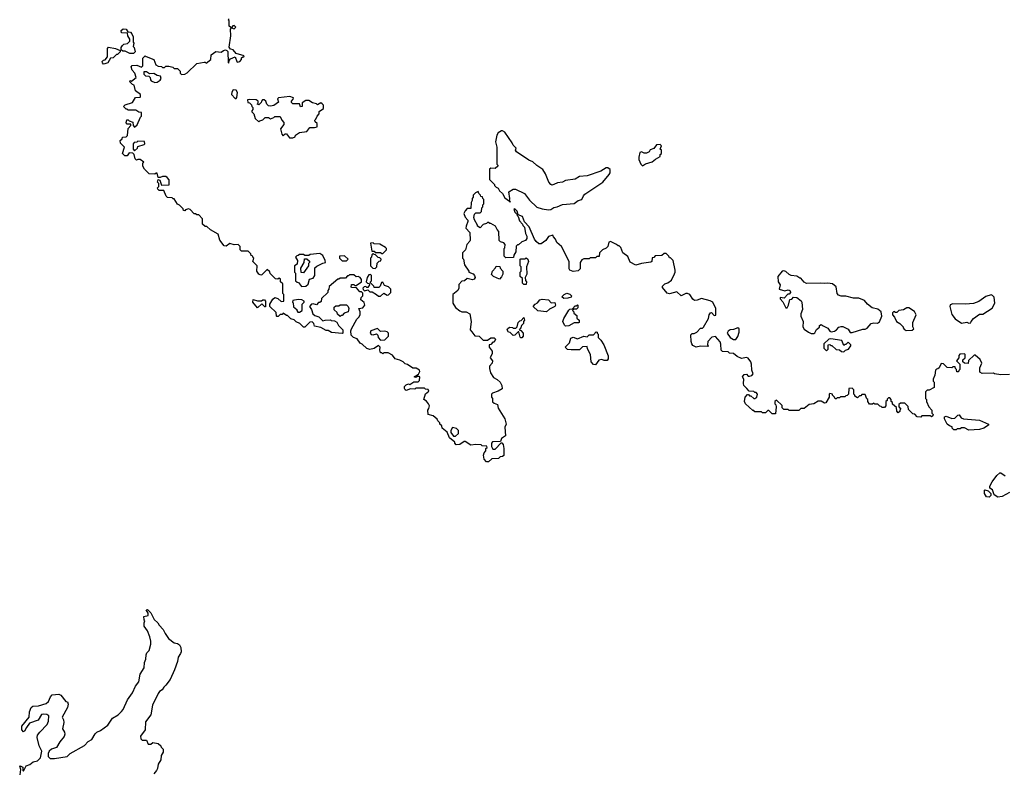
# Model space of a CAD drawing. Extents: x 2106670 to 2323771, y 35271 to 224896.
# Tile 193 of 256: x 2251660 to 2260866, y 85999 to 93046. Entities that reach past the tile are written whole.
import ezdxf

# ---------------------------------------------------------------- set-up
doc = ezdxf.new("R2010")
doc.units = 0

msp = doc.modelspace()

# ---------------------------------------------------------------- linework, layer by layer
at = {"layer": '0CON20XD'}
for points in [[(2252843, 92703), (2252913, 92673), (2252932.5, 92625), (2252955, 92612.5), (2252987, 92607), (2252995, 92600), (2253015, 92600), (2253025, 92610), (2253055, 92610), (2253091.7, 92601.7), (2253105, 92590), (2253135, 92590), (2253160, 92565), (2253160, 92545), (2253172.5, 92532.5), (2253205, 92537.5), (2253225, 92547.5), (2253315, 92637.5), (2253385, 92650), (2253395, 92650), (2253405, 92640), (2253447.5, 92675), (2253451.7, 92718.3), (2253495, 92747.5), (2253545, 92742.5), (2253565, 92757.5), (2253585, 92762.5), (2253598.3, 92758.3), (2253607.5, 92747.5), (2253610, 92645), (2253615, 92640), (2253620, 92665), (2253630, 92680), (2253675, 92700), (2253690, 92655), (2253695, 92650), (2253717.5, 92655), (2253732.5, 92675), (2253735, 92690), (2253745, 92700), (2253755, 92700), (2253758.3, 92708.3), (2253685, 92730), (2253655, 92762.5), (2253631.7, 92771.7), (2253618.3, 92788.3), (2253633.8, 92895), (2253632.5, 92957.5), (2253640, 92970), (2253665, 92960), (2253680, 92975), (2253665, 92990), (2253651.7, 92988.3), (2253640, 92970), (2253620, 92985), (2253620, 93035), (2253610, 93045), (2253620, 93055)], [(2252688.3, 92728.3), (2252645, 92750), (2252625, 92750), (2252610, 92765), (2252610, 92785), (2252620, 92805), (2252633, 92817), (2252667, 92823), (2252690, 92845), (2252690, 92865), (2252672.5, 92895), (2252668.3, 92918.3), (2252611.7, 92921.7), (2252610, 92945), (2252628.3, 92961.7), (2252655, 92957.5), (2252671.7, 92931.7), (2252695, 92930), (2252710, 92915), (2252720, 92885), (2252720, 92835), (2252727.5, 92825), (2252720, 92795), (2252730, 92785), (2252740, 92745), (2252725, 92730), (2252688.3, 92728.3)], [(2252445, 92630), (2252433, 92643), (2252432.5, 92655), (2252443, 92667), (2252458.3, 92671.7), (2252481.7, 92698.3), (2252482.5, 92775), (2252491.7, 92788.3), (2252557, 92777), (2252598.3, 92758.3), (2252600, 92745), (2252588.3, 92731.7), (2252575, 92720), (2252565, 92720), (2252535, 92690), (2252510, 92685), (2252485, 92642.5), (2252455, 92632.5), (2252445, 92630)], [(2256360, 91135), (2256365, 91120), (2256380, 91105), (2256390, 91045), (2256401.7, 91021.7), (2256401.7, 90998.3), (2256388.3, 90981.7), (2256355, 90970), (2256325, 90940), (2256315, 90940), (2256301.7, 90928.3), (2256300, 90875), (2256280, 90845), (2256278.3, 90821.7), (2256205, 90820), (2256190, 90835), (2256190, 90905), (2256197, 90913), (2256200, 90945), (2256188.3, 90958.3), (2256155, 90970), (2256141.7, 90981.7), (2256140, 91065), (2256123, 91083), (2256110, 91115), (2256065, 91140), (2256055, 91140), (2256045, 91150), (2256035, 91150), (2256025, 91140), (2255995, 91130), (2255965, 91100), (2255940, 91115), (2255940, 91125), (2255912.5, 91175), (2255907.5, 91195), (2255911.7, 91228.3), (2255925, 91240), (2255965, 91240), (2255978.3, 91251.7), (2255980, 91285), (2255990, 91295), (2255990, 91315), (2256000, 91325), (2256000, 91365), (2255990, 91375), (2255988.3, 91388.3), (2255971.7, 91391.7), (2255970, 91405), (2255951.7, 91421.7), (2255948.3, 91438.3), (2255921.7, 91428.3), (2255900, 91405), (2255900, 91385), (2255890, 91375), (2255890, 91355), (2255880, 91335), (2255878.3, 91281.7), (2255845, 91280), (2255825, 91260), (2255812.5, 91235), (2255825, 91200), (2255851.7, 91171.7), (2255851.7, 91158.3), (2255833.6, 91116.4), (2255832.5, 91095), (2255870, 91055), (2255872.5, 90985), (2255870, 90975), (2255840, 90945), (2255827, 90893), (2255800, 90865), (2255800, 90815), (2255810, 90805), (2255820, 90755), (2255860, 90695), (2255860, 90685), (2255899.3, 90669.3), (2255912.5, 90655), (2255917.5, 90635), (2255909.3, 90620.7), (2255895, 90613.3), (2255843, 90627), (2255820, 90605), (2255795, 90600), (2255765, 90570), (2255766.7, 90535), (2255757.5, 90515), (2255710, 90475), (2255710, 90395), (2255733.6, 90353.6), (2255775, 90322.5), (2255795, 90313.3), (2255835, 90312.5), (2255870, 90295), (2255880, 90225), (2255872.5, 90145), (2255886.4, 90126.4), (2255915, 90090), (2255957, 90087), (2255995, 90050), (2256035, 90050), (2256065, 90070), (2256095, 90070), (2256107.5, 90057.5), (2256095, 90030), (2256085, 90030), (2256065, 90010), (2256050, 90005), (2256050, 89985), (2256076.7, 89945), (2256076.4, 89923.6), (2256060, 89885), (2256080, 89855), (2256077, 89833), (2256053, 89807), (2256052.5, 89785), (2256063.3, 89745), (2256090.7, 89700.7), (2256125, 89682.5), (2256152.5, 89655), (2256167.5, 89625), (2256170, 89595), (2256135, 89572.5), (2256080, 89555), (2256070, 89545), (2256070, 89515), (2256080, 89505), (2256081.7, 89471.7), (2256095, 89460), (2256128.3, 89448.3), (2256133, 89413), (2256197.5, 89315), (2256207.5, 89265), (2256197.5, 89235), (2256202.5, 89155), (2256165, 89130), (2256155, 89100), (2256081.7, 89098.3), (2256070, 89085), (2256070, 89055), (2256085, 89030), (2256105, 89030), (2256161.7, 89088.3), (2256168.3, 89088.3), (2256180, 89075), (2256187.5, 89035), (2256188.3, 88971.7), (2256175, 88960), (2256153, 88957), (2256137, 88943), (2256075, 88940), (2256045, 88910), (2256025, 88910), (2256003.3, 88935), (2255997.5, 88975), (2256003, 88997), (2256020, 89015), (2256020, 89035), (2256030, 89045), (2256028.3, 89058.3), (2255985, 89060), (2255975, 89070), (2255925, 89072.5), (2255877, 89067), (2255825, 89100), (2255815, 89100), (2255777, 89073), (2255741.7, 89071.7), (2255730, 89085), (2255730, 89095), (2255680, 89135), (2255658.3, 89188.3), (2255610, 89225), (2255608.3, 89248.3), (2255590, 89265), (2255590, 89275), (2255570, 89295), (2255565, 89310), (2255525, 89340), (2255480, 89355), (2255477.5, 89395), (2255485, 89410), (2255492.5, 89435), (2255482.5, 89455), (2255465, 89477.5), (2255440, 89495), (2255453, 89547), (2255487, 89573), (2255478.3, 89588.3), (2255455, 89590), (2255445, 89600), (2255365, 89600), (2255355, 89590), (2255315, 89592.5), (2255275, 89577.5), (2255263.6, 89583.6), (2255257, 89597), (2255256.7, 89615), (2255275, 89632.5), (2255295, 89640), (2255307, 89633), (2255345, 89660), (2255385, 89660), (2255398.3, 89671.7), (2255400, 89705), (2255395, 89710), (2255375, 89710), (2255365, 89700), (2255350, 89705), (2255388.3, 89731.7), (2255400, 89755), (2255398.3, 89768.3), (2255367, 89787), (2255335, 89787.5), (2255285, 89822.5), (2255265, 89827.5), (2255246.1, 89846.1), (2255215, 89862.5), (2255170, 89875), (2255145, 89907.5), (2255105, 89930), (2255065, 89930), (2255055, 89920), (2255045, 89930), (2255035, 89930), (2255027.5, 89955), (2255030, 89985), (2255015, 90000), (2254975, 89972.5), (2254935, 89962.5), (2254905, 89972.5), (2254863, 90013), (2254845, 90022.5), (2254815, 90060), (2254780, 90075), (2254760, 90095), (2254757.5, 90135), (2254763.3, 90155), (2254812.5, 90245), (2254832.5, 90265), (2254842.5, 90285), (2254842.5, 90315), (2254830, 90345), (2254867.7, 90352.3), (2254885.8, 90375), (2254881.2, 90401.2), (2254850, 90425), (2254853, 90447), (2254867.5, 90465), (2254868.3, 90488.3), (2254855, 90500), (2254841.7, 90501.7), (2254808.3, 90538.3), (2254765, 90540), (2254760, 90545), (2254761.7, 90568.3), (2254785, 90570), (2254795, 90560), (2254805, 90560), (2254856.4, 90593.6), (2254857.5, 90615), (2254843.9, 90633.9), (2254825, 90643.3), (2254805, 90640), (2254785, 90660), (2254745, 90660), (2254735, 90650), (2254725, 90650), (2254705, 90630), (2254655, 90630), (2254645, 90620), (2254635, 90620), (2254555, 90550), (2254550, 90525), (2254540, 90515), (2254540, 90495), (2254481.7, 90438.3), (2254478.3, 90411.7), (2254465, 90400), (2254455, 90400), (2254435, 90380), (2254405, 90390), (2254390, 90385), (2254370, 90365), (2254390, 90335), (2254400, 90295), (2254418.3, 90278.3), (2254458.3, 90268.3), (2254495, 90230), (2254515, 90237.5), (2254565, 90240), (2254573, 90233), (2254605, 90230), (2254626.4, 90216.4), (2254640, 90185), (2254680, 90145), (2254680, 90115), (2254675, 90110), (2254575, 90120), (2254545, 90140), (2254525, 90140), (2254477, 90167), (2254415, 90180), (2254410, 90205), (2254395, 90220), (2254373, 90217), (2254325, 90170), (2254315, 90170), (2254280, 90205), (2254245, 90220), (2254225, 90240), (2254195, 90250), (2254165, 90280), (2254155, 90280), (2254125, 90300), (2254115, 90290), (2254095, 90290), (2254078.3, 90271.7), (2254065, 90270), (2254060, 90275), (2254058.3, 90308.3), (2254000, 90365), (2254000, 90385), (2254027, 90433), (2254045, 90447.5), (2254075, 90440), (2254105, 90410), (2254130, 90415), (2254130, 90475), (2254120, 90485), (2254120, 90575), (2254100, 90595), (2254098.3, 90618.3), (2254085, 90630), (2254075, 90620), (2254051.7, 90621.7), (2254001.7, 90671.7), (2253998.3, 90688.3), (2253975, 90710), (2253925, 90660), (2253915, 90657.5), (2253895, 90666.7), (2253876.7, 90695), (2253880, 90745), (2253840, 90785), (2253850, 90815), (2253840, 90825), (2253840, 90835), (2253825, 90840), (2253820, 90855), (2253795, 90880), (2253735, 90880), (2253720, 90895), (2253720, 90925), (2253703, 90943), (2253665, 90940), (2253625, 90952.5), (2253591.7, 90928.3), (2253571.7, 90931.7), (2253530, 90985), (2253515, 91040), (2253445, 91080), (2253408.3, 91111.7), (2253393, 91113), (2253370, 91135), (2253370, 91185), (2253335, 91220), (2253315, 91220), (2253305, 91230), (2253291.7, 91231.7), (2253255, 91270), (2253237, 91277), (2253211.7, 91268.3), (2253205, 91260), (2253191.7, 91261.7), (2253188.3, 91278.3), (2253155, 91310), (2253135, 91320), (2253105, 91370), (2253095, 91370), (2253085, 91380), (2253041.7, 91381.7), (2253030, 91395), (2253008.3, 91448.3), (2252965, 91450), (2252951.7, 91461.7), (2252950, 91475), (2252960, 91485), (2252960, 91515), (2252950, 91525), (2252955, 91550), (2252970, 91545), (2252985, 91500), (2253058.3, 91501.7), (2253057, 91547), (2253039.3, 91569.3), (2253025, 91580), (2252995, 91580), (2252975, 91570), (2252955, 91570), (2252945, 91610), (2252935, 91610), (2252925, 91600), (2252870, 91605), (2252827, 91647), (2252812.5, 91675), (2252812.5, 91707.5), (2252820, 91715), (2252785, 91740), (2252765, 91740), (2252751.7, 91731.7), (2252740, 91745), (2252730, 91785), (2252718.3, 91798.3), (2252685, 91800), (2252665, 91772.5), (2252643.3, 91773.3), (2252620, 91795), (2252640, 91855), (2252601.7, 91891.7), (2252600, 91915), (2252618.3, 91931.7), (2252621.7, 91948.3), (2252655, 91950), (2252668.3, 91961.7), (2252673, 92027), (2252700, 92055), (2252698.3, 92068.3), (2252665, 92070), (2252655, 92080), (2252661.7, 92108.3), (2252675, 92110), (2252685, 92100), (2252718.3, 92088.3), (2252720, 92055), (2252735, 92040), (2252758.3, 92061.7), (2252790, 92135), (2252800, 92145), (2252798.3, 92178.3), (2252775, 92180), (2252745, 92200), (2252675, 92200), (2252665, 92210), (2252655, 92210), (2252630, 92235), (2252645, 92250), (2252715, 92270), (2252741.7, 92318.3), (2252785, 92320), (2252790, 92325), (2252790, 92345), (2252741.7, 92381.7), (2252730, 92435), (2252715, 92440), (2252690, 92465), (2252691.7, 92478.3), (2252705, 92470), (2252750, 92505), (2252737.5, 92545), (2252712.5, 92575), (2252702.5, 92605), (2252713, 92617), (2252755, 92620), (2252798.3, 92601.7), (2252810, 92615), (2252810, 92685), (2252831.7, 92708.3), (2252843, 92703)], [(2252925, 92457.5), (2252945, 92462.5), (2252975, 92480), (2252982.5, 92495), (2252976.7, 92516.7), (2252945, 92522.5), (2252915, 92542.5), (2252875, 92540), (2252847, 92557), (2252821.7, 92558.3), (2252820, 92535), (2252835, 92520), (2252868.3, 92518.3), (2252880, 92505), (2252883, 92483), (2252890, 92475), (2252925, 92457.5)], [(2253685, 92310), (2253691.7, 92318.3), (2253696.4, 92366.4), (2253685, 92387.5), (2253655, 92390), (2253643, 92367), (2253640, 92345), (2253675, 92310), (2253685, 92310)], [(2254181.7, 91941.7), (2254215, 91942.5), (2254235, 91950), (2254240, 91965), (2254275, 91992.5), (2254345, 92000), (2254373, 92037), (2254415, 92037.5), (2254440, 92045), (2254440, 92075), (2254421.7, 92091.7), (2254420, 92105), (2254430, 92115), (2254440, 92145), (2254460, 92165), (2254461.7, 92188.3), (2254500, 92215), (2254500, 92245), (2254488.3, 92258.3), (2254475, 92267.5), (2254445, 92250), (2254435, 92260), (2254398.3, 92268.3), (2254365, 92290), (2254335, 92290), (2254301.7, 92268.3), (2254300, 92235), (2254285, 92230), (2254275, 92260), (2254215, 92260), (2254201.7, 92271.7), (2254200, 92285), (2254218.3, 92301.7), (2254220, 92315), (2254185, 92326.7), (2254080, 92315), (2254070, 92305), (2254080, 92275), (2254037, 92243), (2254005, 92237.5), (2253985, 92240), (2253970, 92255), (2253960, 92285), (2253947, 92297), (2253930, 92295), (2253920, 92285), (2253918.3, 92271.7), (2253895, 92250), (2253880, 92255), (2253890, 92265), (2253890, 92285), (2253870, 92295), (2253805, 92300), (2253790, 92295), (2253791.7, 92271.7), (2253808.3, 92268.3), (2253828.3, 92248.3), (2253830, 92235), (2253840, 92225), (2253840, 92205), (2253830, 92195), (2253830, 92185), (2253850, 92165), (2253861.7, 92121.7), (2253895, 92090), (2253905, 92100), (2253935, 92110), (2253955, 92130), (2253985, 92130), (2254005, 92120), (2254035, 92130), (2254045, 92140), (2254095, 92140), (2254110, 92105), (2254130, 92085), (2254130, 92065), (2254100, 92025), (2254110, 91975), (2254125, 91960), (2254141.7, 91978.3), (2254155, 91980), (2254181.7, 91941.7)], [(2256605, 91267.5), (2256625, 91270), (2256655, 91290), (2256685, 91296), (2256735, 91317.5), (2256845, 91326.7), (2256882.5, 91355), (2256916.1, 91363.9), (2256930.3, 91399.7), (2256943.8, 91415), (2257112.1, 91527.9), (2257172.1, 91597.9), (2257180.8, 91615), (2257180, 91645), (2257159.5, 91659.5), (2257145, 91660.8), (2257095, 91628.5), (2256965, 91584.2), (2256895, 91580.9), (2256855, 91555.6), (2256765, 91541.2), (2256735, 91526.2), (2256688.8, 91521.2), (2256655, 91503.3), (2256635, 91500), (2256625, 91503.3), (2256606.2, 91525), (2256576.2, 91605), (2256551.2, 91645), (2256495, 91681.2), (2256457, 91717), (2256421.2, 91731.2), (2256305, 91808.8), (2256296.2, 91825), (2256303.3, 91845), (2256275, 91874), (2256266, 91894), (2256195, 91993.8), (2256175, 92006.2), (2256165, 92006.2), (2256135, 91986.7), (2256120, 91965), (2256110, 91905), (2256122, 91855), (2256120, 91695), (2256130, 91685), (2256130, 91675), (2256107, 91653), (2256065, 91657.5), (2256051.7, 91648.3), (2256051.7, 91551.7), (2256100, 91505), (2256100, 91495), (2256115, 91480), (2256135, 91470), (2256147, 91447), (2256175, 91420), (2256195, 91380), (2256240, 91350), (2256245, 91340), (2256250, 91345), (2256240, 91350), (2256242.5, 91375), (2256233, 91437), (2256275, 91460), (2256295, 91460), (2256379.3, 91419.3), (2256428.3, 91358.3), (2256495, 91292.5), (2256545, 91276.7), (2256605, 91267.5)], [(2252735, 91820), (2252760, 91845), (2252765, 91860), (2252825, 91880), (2252830, 91885), (2252828.3, 91908.3), (2252765, 91910), (2252755, 91900), (2252731.7, 91898.3), (2252720, 91885), (2252720, 91835), (2252735, 91820)], [(2257485, 91680), (2257513, 91697), (2257575, 91717.5), (2257605, 91742.5), (2257650, 91765), (2257650, 91785), (2257660, 91795), (2257660, 91825), (2257650, 91835), (2257660, 91865), (2257648.3, 91878.3), (2257613, 91877), (2257588.3, 91841.7), (2257555, 91830), (2257545, 91810), (2257521.7, 91798.3), (2257498.3, 91798.3), (2257475, 91810), (2257460, 91805), (2257448.3, 91761.7), (2257448.3, 91738.3), (2257467.5, 91695), (2257485, 91680)], [(2260915, 89728), (2260835, 89723.8), (2260773.6, 89733.6), (2260765, 89740), (2260658.3, 89738.3), (2260638.3, 89748.3), (2260638.3, 89791.7), (2260657.5, 89835), (2260639.3, 89869.3), (2260595, 89910), (2260585, 89910), (2260531.7, 89858.3), (2260528.3, 89831.7), (2260493, 89833), (2260480, 89845), (2260480, 89865), (2260500, 89885), (2260500, 89915), (2260495, 89920), (2260451.7, 89918.3), (2260440, 89905), (2260440, 89885), (2260420, 89855), (2260450, 89825), (2260450, 89775), (2260440, 89765), (2260438.3, 89751.7), (2260421.7, 89751.7), (2260420, 89775), (2260410, 89785), (2260408.3, 89798.3), (2260385, 89800), (2260380, 89795), (2260375, 89790), (2260333, 89793), (2260298.3, 89828.3), (2260275, 89830), (2260258.3, 89791.7), (2260245, 89780), (2260231.7, 89778.3), (2260223, 89767), (2260217, 89723), (2260200, 89685), (2260200, 89665), (2260210, 89655), (2260210, 89605), (2260165, 89580), (2260145, 89580), (2260130, 89565), (2260130, 89505), (2260140, 89495), (2260140, 89475), (2260160, 89425), (2260190, 89395), (2260190, 89365), (2260200, 89355), (2260198.3, 89341.7), (2260185, 89332.5), (2260175, 89340), (2260095, 89340), (2260085, 89330), (2260051.7, 89331.7), (2260028.3, 89358.3), (2260011.7, 89361.7), (2259971.7, 89401.7), (2259968.3, 89428.3), (2259935, 89460), (2259895, 89460), (2259881.7, 89448.3), (2259880, 89425), (2259900, 89405), (2259890, 89395), (2259888.3, 89381.7), (2259875, 89370), (2259860, 89385), (2259858.3, 89418.3), (2259821.7, 89451.7), (2259820, 89465), (2259810, 89475), (2259810, 89495), (2259795, 89510), (2259785, 89510), (2259771.7, 89498.3), (2259770, 89485), (2259760, 89475), (2259760, 89435), (2259745, 89420), (2259725, 89420), (2259715, 89430), (2259701.7, 89431.7), (2259685, 89450), (2259655, 89450), (2259645, 89460), (2259635, 89450), (2259605, 89450), (2259590, 89475), (2259590, 89495), (2259581.7, 89501.7), (2259565, 89540), (2259535, 89540), (2259525, 89530), (2259511.7, 89528.3), (2259495, 89510), (2259470, 89525), (2259470, 89535), (2259460, 89545), (2259460, 89585), (2259445, 89600), (2259411.7, 89598.3), (2259410, 89545), (2259398.3, 89531.7), (2259385, 89530), (2259375, 89520), (2259335, 89520), (2259325, 89510), (2259305, 89510), (2259295, 89500), (2259285, 89500), (2259280, 89515), (2259260, 89535), (2259260, 89545), (2259235, 89550), (2259230, 89545), (2259230, 89515), (2259198.3, 89461.7), (2259185, 89460), (2259155, 89480), (2259125, 89480), (2259087, 89453), (2259043, 89447), (2258995, 89410), (2258965, 89410), (2258945, 89390), (2258855, 89390), (2258845, 89400), (2258805, 89400), (2258790, 89415), (2258788.3, 89438.3), (2258735, 89487.5), (2258720, 89475), (2258720, 89455), (2258730, 89445), (2258732.5, 89425), (2258728.3, 89361.7), (2258695, 89360), (2258665, 89390), (2258655, 89390), (2258635, 89370), (2258605, 89370), (2258595, 89380), (2258535, 89380), (2258525, 89390), (2258515, 89390), (2258447.5, 89455), (2258437.5, 89475), (2258442.5, 89515), (2258465, 89540), (2258475, 89540), (2258485, 89530), (2258495, 89530), (2258523, 89503), (2258535, 89502.5), (2258552.5, 89515), (2258557.5, 89545), (2258545, 89560), (2258535, 89560), (2258525, 89570), (2258481.7, 89571.7), (2258458.3, 89598.3), (2258432.5, 89625), (2258427.5, 89645), (2258430, 89685), (2258420, 89705), (2258435, 89727.5), (2258455, 89730), (2258473, 89713), (2258485, 89712.5), (2258505, 89720), (2258517.5, 89735), (2258507, 89767), (2258503.3, 89825), (2258496.1, 89846.1), (2258470.3, 89880.3), (2258455, 89886), (2258407.7, 89877.7), (2258367.7, 89897.7), (2258335, 89923.3), (2258298.3, 89928.3), (2258285, 89940), (2258231.7, 89941.7), (2258220, 89955), (2258217, 90013), (2258210, 90035), (2258165, 90082.5), (2258131.7, 90078.3), (2258093.6, 90036.4), (2258090, 90005), (2258100, 89995), (2258095, 89990), (2258025, 89992.5), (2257985, 89982.5), (2257955, 90000), (2257943.9, 90013.9), (2257937, 90037), (2257935, 90100), (2257948.3, 90111.7), (2257965, 90112.5), (2257990, 90125), (2258025, 90160), (2258045, 90160), (2258055, 90170), (2258099.5, 90250.5), (2258107.5, 90285), (2258120, 90305), (2258127.5, 90307.5), (2258155, 90280), (2258168.3, 90281.7), (2258170, 90345), (2258140, 90405), (2258115, 90417.5), (2258035, 90438.8), (2257995, 90422), (2257971.2, 90421.2), (2257955, 90433.3), (2257925, 90476.7), (2257905, 90486.7), (2257890, 90485), (2257845, 90462.5), (2257805, 90500), (2257735, 90482.5), (2257715, 90490), (2257671.7, 90541.7), (2257670, 90555), (2257693, 90577), (2257720, 90585), (2257755, 90610), (2257781.7, 90668.3), (2257790, 90685), (2257790, 90705), (2257770, 90795), (2257745, 90820), (2257735, 90820), (2257730, 90835), (2257705, 90860), (2257685, 90860), (2257665, 90840), (2257601.7, 90838.3), (2257588.3, 90821.7), (2257575, 90820), (2257570, 90785), (2257561.7, 90778.3), (2257473.6, 90766.4), (2257420.7, 90750.7), (2257368.3, 90778.3), (2257345, 90832.5), (2257300, 90865), (2257280, 90915), (2257265, 90930), (2257255, 90930), (2257240, 90945), (2257185, 90972.5), (2257170, 90965), (2257160, 90925), (2257145, 90910), (2257110, 90895), (2257080, 90865), (2257078.3, 90831.7), (2257055, 90830), (2257045, 90820), (2256995, 90820), (2256985, 90810), (2256935, 90810), (2256915, 90800), (2256900, 90775), (2256900, 90715), (2256881.7, 90698.3), (2256835, 90690), (2256802.5, 90705), (2256797, 90717), (2256797.5, 90785), (2256726.2, 90926.2), (2256683.6, 90963.6), (2256670, 90995), (2256650, 91015), (2256645, 91030), (2256605, 91017.5), (2256579.3, 90980.7), (2256535, 90950), (2256515, 90950), (2256490.5, 90970.5), (2256473.3, 90995), (2256425, 91110), (2256380, 91155), (2256360, 91205), (2256321.7, 91221.7), (2256310, 91255), (2256288.3, 91278.3), (2256280, 91275), (2256290, 91245), (2256308.3, 91228.3), (2256310, 91215), (2256320, 91205), (2256332.5, 91165), (2256360, 91135)], [(2255055, 90860), (2255090, 90895), (2255090, 90905), (2255080, 90915), (2255027, 90947), (2254975, 90950), (2254965, 90960), (2254940, 90955), (2254951.7, 90881.7), (2254975, 90880), (2254985, 90870), (2255035, 90870), (2255045, 90860), (2255055, 90860)], [(2254295, 90550), (2254335, 90552.5), (2254358, 90572), (2254370.7, 90619.3), (2254405, 90630), (2254420, 90655), (2254420, 90725), (2254438.3, 90741.7), (2254495, 90770), (2254520, 90775), (2254517.5, 90795), (2254495, 90840), (2254465, 90860), (2254375, 90850), (2254365, 90840), (2254325, 90840), (2254315, 90850), (2254275, 90850), (2254265, 90840), (2254251.7, 90838.3), (2254240, 90825), (2254257.5, 90795), (2254255, 90760), (2254230, 90745), (2254230, 90685), (2254240, 90675), (2254240, 90605), (2254255, 90590), (2254268.3, 90588.3), (2254295, 90550)], [(2254315, 90680), (2254291.7, 90681.7), (2254288.3, 90721.7), (2254320, 90775), (2254321.7, 90808.3), (2254345, 90810), (2254368.3, 90788.3), (2254370, 90775), (2254360, 90765), (2254360, 90745), (2254315, 90680)], [(2254715, 90790), (2254730, 90805), (2254698.3, 90838.3), (2254650, 90835), (2254650, 90815), (2254675, 90790), (2254715, 90790)], [(2254985, 90720), (2255000, 90735), (2255001.7, 90768.3), (2255021.7, 90788.3), (2255038.3, 90791.7), (2255040, 90805), (2255028.3, 90818.3), (2255011.7, 90821.7), (2254988.3, 90848.3), (2254975, 90850), (2254965, 90860), (2254951.7, 90848.3), (2254950, 90825), (2254940, 90815), (2254940, 90745), (2254961.7, 90721.7), (2254985, 90720)], [(2256395, 90570), (2256375, 90570), (2256361.7, 90581.7), (2256360, 90625), (2256340, 90645), (2256340, 90685), (2256350, 90695), (2256350, 90735), (2256340, 90745), (2256340, 90805), (2256345, 90810), (2256385, 90810), (2256395, 90820), (2256410, 90805), (2256416.7, 90785), (2256397.5, 90735), (2256402.5, 90665), (2256387.5, 90635), (2256388.3, 90608.3), (2256400, 90595), (2256395, 90570)], [(2256145, 90620), (2256090, 90645), (2256073, 90663), (2256080, 90695), (2256110, 90725), (2256115, 90740), (2256148.3, 90738.3), (2256151.7, 90721.7), (2256177.5, 90695), (2256177.5, 90665), (2256165, 90640), (2256145, 90620)], [(2259060.7, 90110.7), (2259085, 90112.5), (2259095, 90117.5), (2259110.7, 90149.3), (2259138.3, 90171.7), (2259140, 90185), (2259155, 90196.7), (2259171.7, 90181.7), (2259215, 90160), (2259233.6, 90133.6), (2259247, 90127), (2259277.7, 90132.3), (2259297.5, 90145), (2259319.3, 90170.7), (2259342, 90178), (2259357.3, 90177.3), (2259405, 90152.5), (2259425, 90120), (2259445, 90120), (2259545, 90152.5), (2259565, 90153.3), (2259585, 90162.5), (2259620, 90205), (2259645, 90212.5), (2259681.7, 90208.3), (2259699.3, 90220.7), (2259721.4, 90275), (2259715, 90313.3), (2259685, 90340), (2259631.7, 90351.7), (2259587, 90387), (2259558.8, 90418.8), (2259505, 90442.5), (2259455, 90443.3), (2259385, 90461.2), (2259341.2, 90461.2), (2259315, 90468.8), (2259303.3, 90485), (2259295, 90547.5), (2259260, 90575), (2259215, 90583.3), (2259185, 90577.5), (2259145, 90582.5), (2259018.3, 90578.3), (2258995, 90592.5), (2258965, 90630), (2258955, 90630), (2258925, 90647.5), (2258875, 90652.5), (2258855, 90662.5), (2258825, 90690), (2258805, 90697.5), (2258790, 90695), (2258750, 90645), (2258753.3, 90595), (2258770, 90565), (2258760, 90525), (2258815, 90510), (2258845, 90520), (2258855, 90517.5), (2258865, 90510), (2258867.5, 90495), (2258855, 90480), (2258841.7, 90478.3), (2258807, 90443), (2258771.7, 90448.3), (2258770, 90435), (2258797, 90407), (2258825, 90350), (2258835, 90350), (2258850, 90375), (2258861.7, 90428.3), (2258878.3, 90431.7), (2258895, 90450), (2258927, 90447), (2258966.4, 90416.4), (2258972.5, 90405), (2258980, 90335), (2258963.3, 90295), (2258962.5, 90275), (2258986.7, 90225), (2258983, 90173), (2258995, 90152.5), (2259035, 90122.5), (2259060.7, 90110.7)], [(2255035, 90460), (2255065, 90490), (2255095, 90470), (2255108.3, 90471.7), (2255130, 90495), (2255130, 90525), (2255107, 90547), (2255071.7, 90561.7), (2255055, 90590), (2255041.7, 90588.3), (2255030, 90555), (2255018.3, 90541.7), (2254975, 90540), (2254970, 90555), (2254940, 90585), (2254940, 90595), (2254950, 90605), (2254950, 90655), (2254941.7, 90661.7), (2254925, 90660), (2254907.5, 90635), (2254900, 90595), (2254911.7, 90581.7), (2254928.3, 90578.3), (2254930, 90565), (2254915, 90540), (2254905, 90540), (2254895, 90550), (2254881.7, 90548.3), (2254870, 90535), (2254871.7, 90521.7), (2254885, 90510), (2254915, 90520), (2254935, 90500), (2254955, 90500), (2254997, 90477), (2255015, 90460), (2255035, 90460)], [(2253885, 90352.5), (2253840, 90405), (2253841.7, 90428.3), (2253885, 90417.5), (2253921.7, 90418.3), (2253935, 90427.5), (2253950, 90425), (2253957.5, 90415), (2253958.3, 90361.7), (2253951.7, 90361.7), (2253925, 90390), (2253885, 90352.5)], [(2254275, 90310), (2254300, 90325), (2254300, 90385), (2254320, 90405), (2254320, 90415), (2254297, 90427), (2254265, 90430), (2254215, 90420), (2254210, 90405), (2254217, 90397), (2254221.7, 90361.7), (2254250, 90335), (2254250, 90325), (2254261.7, 90311.7), (2254275, 90310)], [(2256585, 90312.5), (2256505, 90322.5), (2256460, 90365), (2256480, 90385), (2256503, 90397), (2256525, 90426.2), (2256545, 90433.3), (2256605, 90427.5), (2256628.3, 90398.3), (2256665, 90400), (2256670, 90375), (2256665, 90362.5), (2256615, 90337.5), (2256585, 90312.5)], [(2256748.3, 90438.3), (2256730, 90455), (2256750, 90475), (2256775, 90487.5), (2256805, 90480), (2256820, 90465), (2256815, 90450), (2256785, 90442.5), (2256748.3, 90438.3)], [(2260535, 90207.5), (2260555, 90210), (2260557.5, 90225), (2260578.3, 90251.7), (2260635, 90292.5), (2260665, 90291.2), (2260752.5, 90347.5), (2260779.2, 90395), (2260770.5, 90450.5), (2260757.3, 90467.3), (2260745, 90472), (2260693.2, 90456.8), (2260629.4, 90410.6), (2260577.9, 90392.1), (2260504.5, 90385.5), (2260385, 90390), (2260361.7, 90378.3), (2260356.7, 90365), (2260375, 90290), (2260407, 90247), (2260465, 90207.5), (2260515, 90216.7), (2260535, 90207.5)], [(2254655, 90270), (2254631.7, 90291.7), (2254628.3, 90308.3), (2254601.7, 90331.7), (2254601.7, 90358.3), (2254615, 90370), (2254645, 90370), (2254655, 90380), (2254715, 90380), (2254730, 90365), (2254737.5, 90345), (2254730, 90315), (2254695, 90300), (2254675, 90280), (2254665, 90280), (2254655, 90270)], [(2256765, 90180), (2256755, 90190), (2256740, 90225), (2256748.3, 90251.7), (2256795, 90330), (2256805, 90340), (2256828.3, 90341.7), (2256855, 90370), (2256865, 90370), (2256875, 90380), (2256880, 90375), (2256878.3, 90351.7), (2256865, 90340), (2256841.7, 90338.3), (2256830, 90325), (2256840, 90315), (2256841.7, 90301.7), (2256868.3, 90278.3), (2256870, 90255), (2256890, 90235), (2256890, 90215), (2256885, 90210), (2256845, 90210), (2256795, 90182.5), (2256765, 90180)], [(2259949.3, 90139.3), (2260005, 90142.5), (2260020, 90155), (2260012.5, 90175), (2260012.5, 90215), (2260043.3, 90285), (2260027.7, 90317.7), (2259975, 90350), (2259955, 90350), (2259925, 90333.3), (2259880, 90325), (2259861.7, 90308.3), (2259848.3, 90308.3), (2259835, 90317.5), (2259820, 90305), (2259822.5, 90285), (2259840, 90265), (2259857.5, 90225), (2259890, 90205), (2259920, 90175), (2259920, 90165), (2259930.7, 90150.7), (2259949.3, 90139.3)], [(2256355, 90070), (2256345, 90070), (2256338.3, 90078.3), (2256328.3, 90128.3), (2256321.7, 90128.3), (2256290, 90095), (2256275, 90092.5), (2256245, 90120), (2256230, 90125), (2256217.5, 90145), (2256220, 90155), (2256238.3, 90171.7), (2256267, 90167), (2256275, 90160), (2256298.3, 90161.7), (2256310, 90175), (2256320, 90215), (2256335, 90230), (2256348.3, 90231.7), (2256375, 90260), (2256380, 90235), (2256370, 90225), (2256370, 90205), (2256353, 90187), (2256347, 90163), (2256330, 90145), (2256345, 90140), (2256367.5, 90115), (2256367.5, 90085), (2256355, 90070)], [(2255035, 90050), (2255075, 90052.5), (2255110, 90085), (2255107.5, 90115), (2255095, 90127.5), (2255075, 90132.5), (2255035, 90130), (2255005, 90156.7), (2254942.5, 90135), (2254937.5, 90115), (2254945, 90103.3), (2254965, 90100), (2254997, 90107), (2255010, 90095), (2255013, 90073), (2255035, 90050)], [(2258355, 90054), (2258375, 90082.5), (2258388.8, 90125), (2258386.7, 90155), (2258375, 90163.3), (2258335, 90148), (2258302.5, 90145), (2258285, 90133.3), (2258274, 90115), (2258302.7, 90072.7), (2258335, 90056), (2258355, 90054)], [(2257045, 89817.5), (2257025, 89820), (2257002.5, 89845), (2256996.2, 89915), (2256968.3, 89968.3), (2256965, 89990), (2256923, 89987), (2256895, 89960), (2256815, 89957.5), (2256783.3, 89963.3), (2256760, 89985), (2256800, 90025), (2256813.6, 90066.4), (2256835, 90077.5), (2256875, 90062.5), (2256935, 90087.5), (2256965, 90080), (2256985, 90100), (2257025, 90100), (2257051.7, 90128.3), (2257060, 90125), (2257060, 90115), (2257070, 90105), (2257070, 90075), (2257095, 90050), (2257122.5, 90005), (2257161.7, 89901.7), (2257162.5, 89875), (2257151.7, 89858.3), (2257125, 89857.5), (2257103, 89867), (2257075, 89863.3), (2257045, 89817.5)], [(2259365, 89940), (2259383, 89957), (2259410, 89965), (2259430, 89995), (2259430, 90005), (2259405, 90030), (2259385, 90010), (2259375, 90010), (2259365, 90000), (2259346.1, 90046.1), (2259245, 90062.5), (2259225, 90057.5), (2259180, 90015), (2259180, 89975), (2259205, 89950), (2259220, 89965), (2259220, 90005), (2259235, 90010), (2259245, 90000), (2259255, 90000), (2259293, 89963), (2259325, 89960), (2259343.3, 89943.3), (2259365, 89940)], [(2260535, 89207.5), (2260495, 89230), (2260465, 89230), (2260455, 89220), (2260425, 89220), (2260415, 89210), (2260395, 89210), (2260380, 89225), (2260378.3, 89238.3), (2260355, 89247.5), (2260333.3, 89265), (2260307.5, 89315), (2260308.3, 89331.7), (2260323, 89337), (2260375, 89317.5), (2260405, 89320), (2260431.7, 89348.3), (2260445, 89350), (2260463.6, 89323.6), (2260483.6, 89313.6), (2260635, 89301.2), (2260717.5, 89265), (2260720, 89255), (2260675, 89226.2), (2260635, 89214), (2260535, 89207.5)], [(2255715, 89150), (2255735, 89152.5), (2255763.6, 89176.4), (2255763.3, 89205), (2255745, 89223.3), (2255708.3, 89231.7), (2255690, 89205), (2255690, 89185), (2255715, 89150)], [(2260916.1, 88623.9), (2260845, 88587.5), (2260805, 88582.5), (2260771.7, 88601.7), (2260755, 88650), (2260730, 88665), (2260732.5, 88685), (2260752.5, 88725), (2260797.5, 88785), (2260825, 88810), (2260835, 88810), (2260875, 88780)], [(2260725, 88580), (2260700, 88585), (2260680, 88615), (2260680, 88645), (2260685, 88650), (2260715, 88640), (2260740, 88615), (2260740, 88595), (2260725, 88580)], [(2251663.3, 85985), (2251670, 86035), (2251660, 86065), (2251665, 86070), (2251690, 86055), (2251690, 86025), (2251695, 86020), (2251721.7, 86068.3), (2251755, 86082), (2251786.2, 86105), (2251826.2, 86115), (2251856, 86145), (2251866.7, 86205), (2251843.3, 86255), (2251823.3, 86335), (2251827.5, 86355), (2251847.5, 86385), (2251917.5, 86455), (2251930, 86485), (2251932.5, 86535), (2251915, 86547.5), (2251885, 86553.3), (2251865, 86547.5), (2251833.3, 86495), (2251752.1, 86467.9), (2251722.1, 86427.9), (2251705, 86393.3), (2251695, 86386.7), (2251678.8, 86405), (2251679.3, 86440.7), (2251748.8, 86525), (2251752.5, 86575), (2251767.5, 86615), (2251783.6, 86626.4), (2251835, 86630.8), (2251908.3, 86651.7), (2251930.7, 86669.3), (2251947.5, 86715), (2251965, 86732.5), (2252025, 86737.5), (2252045, 86730), (2252091.7, 86671.7), (2252108.3, 86668.3), (2252112.5, 86645), (2252107.5, 86615), (2252057.5, 86525), (2252069.3, 86499.3), (2252072, 86475), (2252061.2, 86415), (2252080, 86385), (2252083.3, 86365), (2252075, 86342.5), (2252035.9, 86294.1), (2252005, 86240), (2251957.5, 86225), (2251934.4, 86205.6), (2251926, 86185), (2251926.4, 86156.4), (2251945, 86136.2), (2251985, 86135.7), (2252105, 86156), (2252132.5, 86185), (2252265, 86260), (2252301.2, 86295), (2252333.3, 86315), (2252365, 86367.5), (2252382.5, 86385), (2252415, 86397.5), (2252485, 86447.5), (2252527, 86513), (2252580, 86545), (2252613, 86577), (2252626.1, 86593.9), (2252667.5, 86685), (2252715, 86750), (2252742.5, 86815), (2252772.5, 86855), (2252787.5, 86925), (2252822.5, 86985), (2252827.5, 87035), (2252840, 87065), (2252843, 87107), (2252850, 87125), (2252871.7, 87148.3), (2252887, 87207), (2252887.5, 87235), (2252877.5, 87275), (2252855, 87330), (2252822.5, 87375), (2252822.5, 87405), (2252830, 87425), (2252823, 87433), (2252820, 87465), (2252860, 87475), (2252860, 87495), (2252841.7, 87528.3), (2252855, 87530), (2252885, 87500), (2252917, 87437), (2252952.5, 87405), (2252965, 87382.5), (2253002.5, 87345), (2253020, 87305), (2253050.5, 87260.5), (2253105, 87220), (2253135, 87212.5), (2253155, 87200), (2253166.7, 87175), (2253170, 87135), (2253165, 87120), (2253142.5, 87085), (2253136.7, 87045), (2253108.8, 86965), (2253066.2, 86875), (2253027.7, 86822.3), (2253006.7, 86805), (2252991.7, 86778.3), (2252967.5, 86765), (2252953.3, 86745), (2252902.5, 86635), (2252886.7, 86545), (2252835, 86480), (2252832.5, 86405), (2252790, 86345), (2252791.7, 86321.7), (2252805, 86310), (2252845, 86310), (2252861.7, 86271.7), (2252885, 86272.5), (2252905, 86287.5), (2252955, 86277.5), (2252980, 86255), (2252983, 86243), (2253000, 86225), (2253000, 86195), (2252982.5, 86165), (2252980, 86125), (2252953.3, 86085), (2252950, 86045), (2252940, 86025), (2252915, 85992.5)]]:
    msp.add_lwpolyline(points, dxfattribs=at)

doc.saveas('drawing.dxf')
